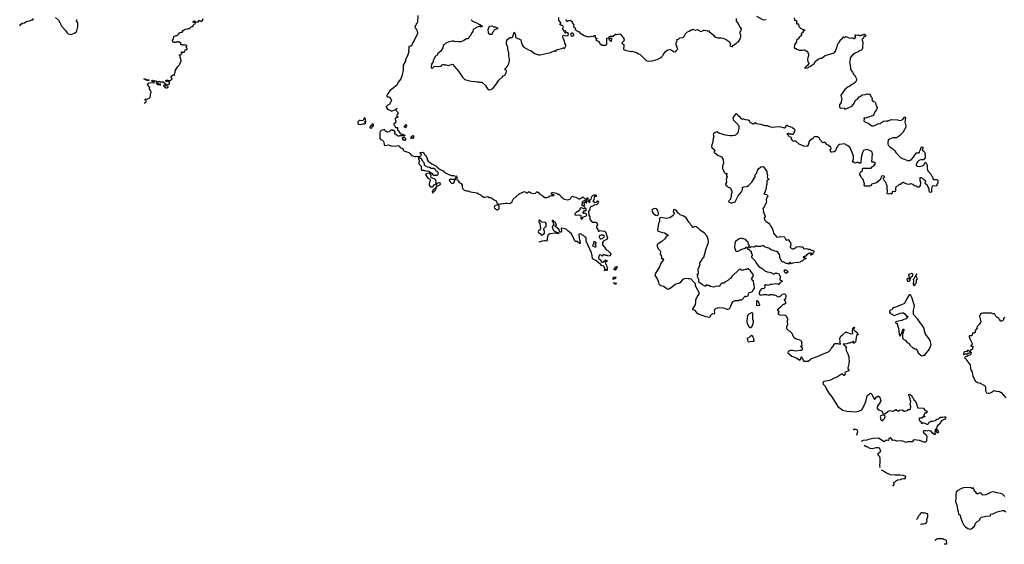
# Model space of a CAD drawing. Extents: x 2029826 to 2248070, y 228728 to 402406.
# Tile 33 of 256: x 2100588 to 2124120, y 248149 to 260689. Entities that reach past the tile are written whole.
import ezdxf

# ---------------------------------------------------------------- set-up
doc = ezdxf.new("R2010")
doc.units = 0

msp = doc.modelspace()

# ---------------------------------------------------------------- linework, layer by layer
at = {"layer": '0CON10XD'}
for points in [[(2101445, 260741), (2101515, 260674), (2101551, 260621), (2101577, 260555), (2101596, 260525), (2101690, 260425), (2101715, 260382), (2101745, 260352), (2101815, 260332), (2101897, 260363), (2101942, 260405), (2101952, 260425), (2101977, 260515), (2101976, 260616), (2101948, 260665), (2101950, 260695)], [(2110103, 260785), (2110095, 260630), (2110085, 260608), (2110065, 260590), (2110053, 260555), (2110028, 260525), (2110038, 260495), (2110075, 260460), (2110096, 260385), (2110094, 260355), (2110015, 260188), (2109987, 260145), (2109959, 260085), (2109956, 260065), (2109928, 260052), (2109892, 260045), (2109886, 260035), (2109894, 260005), (2109884, 259975), (2109885, 259935), (2109864, 259845), (2109812, 259728), (2109805, 259695), (2109752, 259605), (2109754, 259496), (2109747, 259445), (2109724, 259345), (2109695, 259272), (2109634, 259195), (2109611, 259135), (2109436, 258985), (2109386, 258925), (2109362, 258875), (2109363, 258863), (2109375, 258848), (2109406, 258846), (2109426, 258836), (2109470, 258775), (2109471, 258755), (2109467, 258735), (2109450, 258715), (2109426, 258664), (2109395, 258650), (2109371, 258629), (2109348, 258605), (2109348, 258595), (2109372, 258565), (2109405, 258542), (2109485, 258502), (2109493, 258507), (2109580, 258540), (2109585, 258560), (2109595, 258570), (2109600, 258565), (2109600, 258555), (2109580, 258540), (2109580, 258525), (2109620, 258485), (2109630, 258435), (2109590, 258395), (2109630, 258365), (2109615, 258350), (2109605, 258350), (2109595, 258340), (2109575, 258340), (2109562, 258328), (2109560, 258305), (2109580, 258275), (2109580, 258255), (2109570, 258245), (2109568, 258222), (2109532, 258198), (2109530, 258175), (2109547, 258157), (2109572, 258112), (2109615, 258110), (2109620, 258105), (2109620, 258045), (2109650, 258035), (2109663, 257993), (2109682, 257972), (2109715, 257950), (2109745, 257950), (2109765, 257940), (2109785, 257940), (2109790, 257915), (2109765, 257910), (2109755, 257920), (2109735, 257920), (2109725, 257910), (2109665, 257910), (2109655, 257900), (2109635, 257902), (2109584, 257934), (2109555, 257960), (2109550, 257985), (2109558, 257995), (2109557, 258017), (2109535, 258040), (2109515, 258040), (2109505, 258050), (2109455, 258050), (2109415, 258010), (2109385, 258000), (2109373, 258003), (2109355, 258020), (2109335, 258020), (2109315, 258040), (2109305, 258060), (2109225, 258038), (2109204, 258016), (2109193, 257985), (2109198, 257845), (2109215, 257826), (2109257, 257807), (2109274, 257794), (2109287, 257765), (2109296, 257696), (2109305, 257681), (2109395, 257701), (2109465, 257672), (2109565, 257669), (2109625, 257683), (2109655, 257666), (2109685, 257634), (2109739, 257609), (2109756, 257586), (2109765, 257557), (2109885, 257511), (2109912, 257492), (2109955, 257440), (2109995, 257438), (2110010, 257425), (2110035, 257417), (2110065, 257418), (2110085, 257430), (2110095, 257420), (2110105, 257420), (2110118, 257395), (2110118, 257355), (2110132, 257335), (2110124, 257265), (2110128, 257245), (2110184, 257185), (2110182, 257125), (2110190, 257100), (2110195, 257094), (2110235, 257092), (2110315, 257070), (2110355, 257072), (2110370, 257065), (2110380, 257050), (2110415, 257038), (2110445, 257012), (2110458, 256985), (2110484, 256974), (2110534, 256976), (2110565, 256970), (2110580, 256980), (2110590, 256995), (2110592, 257025), (2110579, 257049), (2110535, 257078), (2110515, 257108), (2110485, 257130), (2110423, 257133), (2110385, 257152), (2110335, 257162), (2110315, 257180), (2110290, 257185), (2110260, 257215), (2110262, 257245), (2110250, 257275), (2110225, 257300), (2110210, 257335), (2110189, 257359), (2110170, 257370), (2110140, 257415), (2110142, 257428), (2110173, 257437), (2110190, 257465), (2110190, 257475), (2110174, 257484), (2110160, 257505), (2110162, 257518), (2110225, 257520), (2110245, 257508), (2110258, 257475), (2110285, 257450), (2110328, 257375), (2110328, 257345), (2110352, 257305), (2110442, 257245), (2110536, 257196), (2110564, 257164), (2110640, 257105), (2110705, 257078), (2110735, 257048), (2110845, 256986), (2110905, 256961), (2110953, 256963), (2110995, 256948), (2111025, 256959), (2111030, 256955), (2111032, 256925), (2111050, 256905), (2111035, 256892), (2111005, 256910), (2110993, 256895), (2110992, 256872), (2111053, 256863), (2111094, 256804), (2111136, 256775), (2111160, 256730), (2111164, 256685), (2111173, 256655), (2111205, 256623), (2111255, 256599), (2111295, 256601), (2111365, 256574), (2111510, 256550), (2111552, 256525), (2111616, 256495), (2111675, 256447), (2111705, 256446), (2111775, 256460), (2111805, 256440), (2111835, 256438), (2111865, 256427), (2111909, 256389), (2111975, 256361), (2111986, 256345), (2111990, 256305), (2112005, 256292), (2112035, 256282), (2112065, 256290), (2112095, 256284), (2112194, 256304), (2112235, 256306), (2112285, 256297), (2112316, 256304), (2112356, 256334), (2112363, 256367), (2112385, 256402), (2112515, 256520), (2112542, 256538), (2112655, 256578), (2112667, 256577), (2112694, 256554), (2112715, 256548), (2112765, 256580), (2112804, 256554), (2112865, 256536), (2112918, 256542), (2112949, 256571), (2112966, 256576), (2112995, 256552), (2113018, 256515), (2113065, 256498), (2113104, 256464), (2113142, 256442), (2113185, 256439), (2113223, 256455), (2113265, 256480), (2113295, 256490), (2113355, 256490), (2113360, 256505), (2113315, 256510), (2113290, 256545), (2113310, 256555), (2113335, 256556), (2113415, 256539), (2113442, 256522), (2113476, 256516), (2113512, 256485), (2113533, 256455), (2113564, 256434), (2113585, 256408), (2113605, 256398), (2113684, 256386), (2113715, 256390), (2113750, 256410), (2113785, 256470), (2113841, 256451), (2113876, 256446), (2113933, 256413), (2113955, 256407), (2113975, 256407), (2114008, 256422), (2114045, 256458), (2114095, 256410), (2114115, 256410), (2114155, 256430), (2114168, 256428), (2114165, 256390), (2114143, 256387), (2114130, 256375), (2114145, 256360), (2114178, 256358), (2114195, 256330), (2114215, 256330), (2114220, 256345), (2114202, 256362), (2114200, 256375), (2114235, 256400), (2114248, 256402), (2114260, 256465), (2114283, 256487), (2114345, 256508), (2114355, 256500), (2114370, 256465), (2114365, 256460), (2114325, 256460), (2114315, 256450), (2114310, 256385), (2114283, 256353), (2114295, 256340), (2114305, 256340), (2114335, 256320), (2114367, 256323), (2114395, 256360), (2114405, 256350), (2114418, 256348), (2114408, 256285), (2114385, 256268), (2114345, 256258), (2114315, 256260), (2114295, 256240), (2114260, 256225), (2114245, 256220), (2114221, 256199), (2114206, 256145), (2114182, 256105), (2114191, 256015), (2114211, 255975), (2114212, 255932), (2114221, 255901), (2114271, 255851), (2114365, 255850), (2114370, 255835), (2114398, 255805), (2114397, 255783), (2114370, 255745), (2114370, 255715), (2114405, 255670), (2114412, 255642), (2114425, 255630), (2114435, 255630), (2114455, 255648), (2114568, 255635), (2114585, 255620), (2114595, 255600), (2114604, 255564), (2114639, 255485), (2114632, 255455), (2114619, 255435), (2114547, 255403), (2114531, 255389), (2114518, 255365), (2114513, 255325), (2114520, 255305), (2114568, 255255), (2114590, 255210), (2114615, 255178), (2114655, 255162), (2114702, 255112), (2114720, 255105), (2114712, 255068), (2114692, 255048), (2114645, 255040), (2114635, 255050), (2114593, 255053), (2114565, 255070), (2114535, 255070), (2114505, 255040), (2114487, 255057), (2114455, 255070), (2114440, 255055), (2114440, 255045), (2114430, 255035), (2114430, 255015), (2114420, 255005), (2114420, 254985), (2114430, 254975), (2114430, 254965), (2114455, 254960), (2114470, 254945), (2114485, 254910), (2114505, 254890), (2114525, 254890), (2114583, 254937)], [(2111380, 260695), (2111390, 260675), (2111410, 260655), (2111465, 260628), (2111527, 260607), (2111543, 260593), (2111590, 260575), (2111590, 260565), (2111600, 260555), (2111650, 260535), (2111625, 260520), (2111605, 260521), (2111585, 260530), (2111555, 260516), (2111525, 260511), (2111488, 260492), (2111474, 260476), (2111437, 260465), (2111429, 260455), (2111417, 260403), (2111387, 260365), (2111372, 260315), (2111335, 260288), (2111305, 260232), (2111265, 260228), (2111205, 260188), (2111135, 260158), (2111065, 260158), (2111035, 260168), (2110995, 260158), (2110963, 260173), (2110927, 260173), (2110844, 260156), (2110772, 260128), (2110735, 260090), (2110710, 260075), (2110702, 260018), (2110655, 259940), (2110575, 259870), (2110570, 259845), (2110559, 259831), (2110522, 259818), (2110490, 259765), (2110468, 259712), (2110468, 259685), (2110427, 259625), (2110422, 259542), (2110447, 259533), (2110465, 259540), (2110493, 259567), (2110525, 259577), (2110605, 259573), (2110665, 259580), (2110684, 259606), (2110705, 259620), (2110725, 259620), (2110735, 259610), (2110782, 259612), (2110825, 259597), (2110935, 259622), (2110946, 259616), (2110962, 259585), (2111075, 259460), (2111174, 259314), (2111225, 259262), (2111251, 259251), (2111381, 259221), (2111485, 259213), (2111525, 259200), (2111553, 259203), (2111575, 259192), (2111615, 259198), (2111632, 259192), (2111723, 259113), (2111772, 259035), (2111805, 259012), (2111845, 259018), (2111892, 259045), (2111987, 259153), (2112038, 259245), (2112125, 259323), (2112143, 259345), (2112180, 259365), (2112211, 259415), (2112221, 259465), (2112211, 259481), (2112183, 259497), (2112200, 259525), (2112225, 259542), (2112246, 259574), (2112278, 259645), (2112292, 259705), (2112292, 259755), (2112280, 259815), (2112280, 259895), (2112252, 259975), (2112252, 260022), (2112220, 260115), (2112220, 260155), (2112230, 260175), (2112230, 260205), (2112305, 260260), (2112355, 260260), (2112368, 260272), (2112377, 260283), (2112405, 260388), (2112416, 260385), (2112434, 260315), (2112440, 260265), (2112478, 260248), (2112485, 260240), (2112505, 260240), (2112515, 260230), (2112537, 260227), (2112567, 260207), (2112573, 260163), (2112602, 260075), (2112635, 260030), (2112745, 259972), (2112805, 259952), (2112894, 259884), (2112960, 259855), (2112985, 259849), (2113028, 259852), (2113169, 259879), (2113275, 259906), (2113365, 259947), (2113388, 259948), (2113405, 259930), (2113410, 259945), (2113400, 259955), (2113430, 259975), (2113545, 260000), (2113575, 260020), (2113588, 260018), (2113605, 260000), (2113628, 260032), (2113640, 260065), (2113640, 260085), (2113617, 260125), (2113607, 260175), (2113574, 260244), (2113568, 260295), (2113577, 260313), (2113595, 260320), (2113635, 260302), (2113695, 260310), (2113702, 260352), (2113688, 260378), (2113645, 260380), (2113635, 260370), (2113620, 260375), (2113622, 260388), (2113650, 260405), (2113635, 260420), (2113625, 260420), (2113615, 260410), (2113592, 260412), (2113592, 260425), (2113584, 260444), (2113570, 260455), (2113570, 260485), (2113582, 260515), (2113578, 260528), (2113569, 260539), (2113537, 260547), (2113525, 260570), (2113500, 260575), (2113500, 260585), (2113520, 260605), (2113520, 260615), (2113496, 260646), (2113472, 260665), (2113470, 260745)], [(2118195, 260771), (2118357, 260687), (2118430, 260695)], [(2119100, 260735), (2119108, 260678), (2119115, 260670), (2119125, 260678), (2119135, 260673), (2119162, 260635), (2119154, 260616), (2119155, 260592), (2119195, 260590), (2119202, 260582), (2119212, 260522), (2119246, 260485), (2119305, 260458), (2119350, 260445), (2119350, 260435), (2119317, 260413), (2119295, 260378), (2119265, 260362), (2119262, 260342), (2119278, 260315), (2119275, 260310), (2119214, 260266), (2119185, 260227), (2119157, 260205), (2119154, 260156), (2119102, 260085), (2119100, 260025), (2119115, 260000), (2119145, 260000), (2119162, 259982), (2119185, 259980), (2119215, 259960), (2119295, 259962), (2119325, 259970), (2119350, 259965), (2119395, 259940), (2119405, 259940), (2119420, 259925), (2119438, 259855), (2119440, 259825), (2119421, 259779), (2119418, 259745), (2119423, 259683), (2119450, 259655), (2119448, 259645), (2119420, 259595), (2119375, 259563), (2119350, 259535), (2119355, 259528), (2119415, 259538), (2119485, 259576), (2119575, 259641), (2119610, 259700), (2119675, 259744), (2119725, 259768), (2119755, 259772), (2119835, 259829), (2120053, 259897), (2120087, 259935), (2120127, 260045), (2120143, 260115), (2120178, 260152), (2120194, 260196), (2120255, 260250), (2120275, 260277), (2120285, 260280), (2120290, 260265), (2120305, 260262), (2120325, 260282), (2120335, 260283), (2120395, 260267), (2120435, 260247), (2120472, 260255), (2120496, 260256), (2120523, 260243), (2120545, 260242), (2120562, 260265), (2120562, 260282), (2120550, 260295), (2120552, 260315), (2120560, 260325), (2120575, 260330), (2120605, 260320), (2120635, 260328), (2120655, 260312), (2120685, 260312), (2120695, 260320), (2120715, 260320), (2120725, 260330), (2120745, 260330), (2120755, 260340), (2120775, 260340), (2120792, 260322), (2120805, 260320), (2120810, 260305), (2120795, 260290), (2120772, 260288), (2120760, 260275), (2120757, 260253), (2120748, 260242), (2120720, 260225), (2120720, 260195), (2120732, 260182), (2120742, 260145), (2120742, 260105), (2120728, 260075), (2120732, 260005), (2120718, 259972), (2120705, 259960), (2120655, 259942), (2120625, 259920), (2120555, 259887), (2120495, 259848), (2120440, 259775), (2120440, 259725), (2120428, 259705), (2120422, 259675), (2120430, 259655), (2120433, 259585), (2120447, 259535), (2120448, 259495), (2120472, 259455), (2120494, 259434), (2120532, 259365), (2120548, 259355), (2120587, 259275), (2120590, 259255), (2120585, 259240), (2120562, 259195), (2120516, 259154), (2120474, 259136), (2120431, 259099), (2120385, 259082), (2120312, 259018), (2120216, 258884), (2120218, 258848), (2120233, 258815), (2120229, 258779), (2120222, 258708), (2120178, 258652), (2120182, 258595), (2120195, 258580), (2120215, 258572), (2120292, 258582), (2120302, 258555), (2120315, 258551), (2120375, 258570), (2120419, 258601), (2120456, 258614), (2120488, 258635), (2120534, 258696), (2120561, 258769), (2120609, 258791), (2120652, 258848), (2120675, 258850), (2120720, 258895), (2120796, 258904), (2120845, 258918), (2120878, 258908), (2120905, 258910), (2120917, 258897), (2120933, 258853), (2120953, 258825), (2120959, 258805), (2120952, 258775), (2120985, 258732), (2121027, 258725), (2121052, 258675), (2121052, 258655), (2121092, 258585), (2121076, 258564), (2121066, 258534), (2121026, 258485), (2121000, 258425), (2120975, 258390), (2120935, 258382), (2120885, 258358), (2120845, 258353), (2120797, 258333), (2120760, 258335), (2120760, 258325), (2120770, 258315), (2120764, 258274), (2120777, 258257), (2120790, 258245), (2120864, 258214), (2120922, 258175), (2120955, 258153), (2121005, 258153), (2121115, 258210), (2121155, 258200), (2121164, 258216), (2121235, 258260), (2121295, 258273), (2121345, 258273), (2121415, 258300), (2121565, 258298), (2121625, 258283), (2121655, 258287), (2121692, 258305), (2121735, 258360), (2121748, 258368), (2121756, 258345), (2121743, 258245), (2121767, 258155), (2121767, 258117), (2121696, 257994), (2121616, 257914), (2121545, 257868), (2121505, 257863), (2121452, 257868), (2121374, 257836), (2121348, 257805), (2121340, 257755), (2121340, 257715), (2121355, 257680), (2121394, 257644), (2121452, 257605), (2121504, 257554), (2121528, 257518), (2121641, 257391), (2121705, 257362)], [(2100588, 260540), (2100612, 260578), (2100652, 260605), (2100705, 260616), (2100742, 260645), (2100826, 260664), (2100875, 260687), (2100912, 260688), (2100912, 260715)], [(2103564, 258693), (2103565, 258694), (2103607, 258723), (2103607, 258747), (2103590, 258765), (2103590, 258785), (2103605, 258798), (2103635, 258792), (2103685, 258812), (2103708, 258835), (2103718, 258865), (2103718, 258915), (2103720, 258935), (2103730, 258945), (2103730, 258965), (2103720, 258975), (2103715, 259000), (2103693, 259025), (2103698, 259065), (2103668, 259095), (2103662, 259122), (2103640, 259145), (2103640, 259155), (2103667, 259163), (2103683, 259177), (2103725, 259187), (2103795, 259180), (2103810, 259185), (2103785, 259213), (2103762, 259212), (2103743, 259223), (2103747, 259235), (2103765, 259241), (2103799, 259229), (2103839, 259229), (2103884, 259214), (2103928, 259212), (2103935, 259220), (2103945, 259202), (2104015, 259200), (2104072, 259155), (2104142, 259138), (2104160, 259145), (2104172, 259175), (2104168, 259188), (2104145, 259210), (2104082, 259212), (2104082, 259235), (2104115, 259248), (2104165, 259230), (2104205, 259252), (2104230, 259275), (2104230, 259285), (2104210, 259315), (2104210, 259335), (2104255, 259370), (2104275, 259362), (2104288, 259365), (2104290, 259395), (2104306, 259424), (2104307, 259465), (2104365, 259573), (2104405, 259608), (2104447, 259705), (2104439, 259749), (2104420, 259795), (2104420, 259825), (2104410, 259835), (2104410, 259845), (2104450, 259855), (2104450, 259865), (2104460, 259875), (2104460, 259895), (2104450, 259905), (2104452, 259918), (2104465, 259920), (2104475, 259910), (2104505, 259910), (2104513, 259917), (2104535, 259920), (2104545, 259970), (2104555, 259978), (2104575, 259970), (2104590, 259975), (2104590, 259995), (2104580, 260005), (2104580, 260025), (2104570, 260035), (2104570, 260045), (2104580, 260055), (2104580, 260075), (2104545, 260090), (2104525, 260080), (2104485, 260080), (2104477, 260087), (2104445, 260090), (2104440, 260095), (2104438, 260138), (2104425, 260150), (2104415, 260140), (2104405, 260140), (2104385, 260160), (2104345, 260160), (2104335, 260140), (2104295, 260140), (2104285, 260148), (2104245, 260150), (2104244, 260196), (2104262, 260235), (2104270, 260285), (2104325, 260308), (2104355, 260310), (2104395, 260350), (2104410, 260375), (2104455, 260392), (2104475, 260392), (2104495, 260430), (2104540, 260465), (2104595, 260470), (2104615, 260480), (2104645, 260482), (2104685, 260520), (2104708, 260522), (2104738, 260552), (2104740, 260565), (2104752, 260578), (2104778, 260592), (2104788, 260605), (2104775, 260618), (2104755, 260618), (2104737, 260627), (2104730, 260645), (2104740, 260655), (2104765, 260658), (2104795, 260640), (2104835, 260632), (2104860, 260635), (2104860, 260665), (2104865, 260670), (2104875, 260670), (2104885, 260660), (2104915, 260660), (2104925, 260650), (2104935, 260650), (2104957, 260673), (2104970, 260715)], [(2111865, 260332), (2111823, 260333), (2111805, 260350), (2111794, 260375), (2111788, 260455), (2111817, 260533), (2111885, 260538), (2111915, 260520), (2111955, 260520), (2111965, 260510), (2111998, 260498), (2112018, 260472), (2111985, 260470), (2111975, 260460), (2111922, 260438), (2111910, 260405), (2111880, 260375), (2111888, 260352), (2111865, 260332)], [(2113640, 260695), (2113640, 260675), (2113665, 260650), (2113685, 260650), (2113695, 260660), (2113745, 260680), (2113775, 260650), (2113798, 260648), (2113790, 260635), (2113790, 260615), (2113830, 260565), (2113820, 260515), (2113870, 260485), (2113865, 260452), (2113933, 260403), (2113956, 260396), (2113985, 260367), (2114075, 260308), (2114145, 260283), (2114174, 260286), (2114215, 260277), (2114255, 260297), (2114295, 260290), (2114315, 260308), (2114338, 260308), (2114340, 260255), (2114380, 260245), (2114380, 260235), (2114360, 260205), (2114372, 260192), (2114385, 260190), (2114395, 260180), (2114415, 260180), (2114425, 260170), (2114438, 260168), (2114440, 260145), (2114448, 260138), (2114465, 260100), (2114475, 260100), (2114505, 260080), (2114598, 260082), (2114620, 260105), (2114622, 260248), (2114668, 260252), (2114677, 260263), (2114678, 260282), (2114688, 260292), (2114745, 260298), (2114775, 260292), (2114820, 260335), (2114825, 260348), (2114855, 260338), (2114935, 260348), (2114955, 260340), (2114962, 260322), (2115022, 260255), (2115037, 260205), (2115035, 260190), (2114980, 260135), (2114980, 260125), (2115030, 260095), (2115030, 260025), (2115020, 260015), (2115020, 259985), (2115032, 259972), (2115085, 259952), (2115174, 259934), (2115215, 259932), (2115225, 259938), (2115252, 259932), (2115327, 259907), (2115365, 259880), (2115420, 259855), (2115550, 259725), (2115553, 259713), (2115605, 259701), (2115705, 259709), (2115824, 259736), (2115920, 259785), (2115920, 259795), (2115940, 259805), (2115940, 259815), (2115960, 259835), (2115965, 259850), (2116022, 259925), (2116080, 259965), (2116135, 259980), (2116177, 259957), (2116215, 259927), (2116265, 259920), (2116287, 259953), (2116320, 259985), (2116280, 260085), (2116278, 260142), (2116300, 260165), (2116290, 260215), (2116330, 260225), (2116364, 260256), (2116448, 260262), (2116470, 260285), (2116482, 260325), (2116495, 260340), (2116552, 260398), (2116588, 260418)], [(2116588, 260418), (2116624, 260436), (2116635, 260450), (2116657, 260443), (2116675, 260460), (2116695, 260458), (2116735, 260438), (2116785, 260451), (2116795, 260449), (2116865, 260410), (2116905, 260420), (2116935, 260440), (2116955, 260440), (2117015, 260420), (2117065, 260420), (2117070, 260405), (2117157, 260337), (2117184, 260295), (2117225, 260268), (2117265, 260254), (2117355, 260252), (2117390, 260245), (2117472, 260215), (2117517, 260187), (2117547, 260165), (2117578, 260115), (2117580, 260095), (2117565, 260090), (2117560, 260075), (2117585, 260052), (2117625, 260040), (2117632, 260068), (2117675, 260092), (2117772, 260175), (2117798, 260215), (2117820, 260275), (2117820, 260325), (2117810, 260345), (2117810, 260405), (2117830, 260425), (2117830, 260445), (2117820, 260455), (2117840, 260475), (2117838, 260485), (2117817, 260497), (2117780, 260550), (2117759, 260609), (2117719, 260655), (2117719, 260715)], [(2113788, 260298), (2113815, 260301), (2113835, 260322), (2113834, 260345), (2113795, 260366), (2113776, 260364), (2113764, 260356), (2113757, 260327), (2113767, 260307), (2113788, 260298)], [(2114725, 260172), (2114730, 260175), (2114730, 260205), (2114745, 260240), (2114725, 260248), (2114709, 260241), (2114672, 260238), (2114670, 260225), (2114725, 260172)], [(2103655, 259233), (2103633, 259233), (2103558, 259275), (2103582, 259275), (2103615, 259260), (2103677, 259255), (2103683, 259245), (2103655, 259233)], [(2103935, 259130), (2103955, 259132), (2103960, 259135), (2103957, 259147), (2103908, 259148), (2103865, 259178), (2103855, 259180), (2103850, 259175), (2103874, 259144), (2103885, 259138), (2103915, 259140), (2103935, 259130)], [(2104105, 259057), (2104125, 259064), (2104138, 259075), (2104139, 259085), (2104125, 259098), (2104045, 259124), (2104030, 259125), (2104021, 259119), (2104032, 259102), (2104058, 259085), (2104075, 259062), (2104105, 259057)], [(2121705, 257362), (2121736, 257356), (2121805, 257323), (2121865, 257323), (2121894, 257336), (2121952, 257405), (2121986, 257464), (2122025, 257510), (2122035, 257510), (2122045, 257520), (2122055, 257510), (2122085, 257510), (2122095, 257520), (2122100, 257555), (2122128, 257605), (2122135, 257638), (2122145, 257648), (2122169, 257639), (2122172, 257598), (2122160, 257585), (2122160, 257575), (2122208, 257538), (2122220, 257505), (2122230, 257495), (2122230, 257475), (2122220, 257465), (2122220, 257455), (2122230, 257445), (2122230, 257375), (2122215, 257370), (2122185, 257340), (2122115, 257340), (2122077, 257323), (2122048, 257295), (2122019, 257251), (2122010, 257225), (2122012, 257205), (2122044, 257184), (2122085, 257178), (2122165, 257193), (2122198, 257215), (2122222, 257268), (2122238, 257278), (2122250, 257265), (2122250, 257255), (2122270, 257235), (2122276, 257216), (2122274, 257126), (2122282, 257092), (2122298, 257065), (2122363, 256993), (2122385, 256950), (2122400, 256935), (2122400, 256925), (2122410, 256915), (2122410, 256885), (2122435, 256870), (2122505, 256870), (2122540, 256835), (2122530, 256825), (2122530, 256795), (2122520, 256785), (2122520, 256765), (2122510, 256755), (2122510, 256725), (2122485, 256712), (2122425, 256719), (2122394, 256706), (2122378, 256645), (2122382, 256585), (2122376, 256564), (2122345, 256560), (2122335, 256570), (2122321, 256601), (2122328, 256645), (2122319, 256659), (2122298, 256688), (2122280, 256745), (2122272, 256752), (2122253, 256753), (2122230, 256775), (2122230, 256795), (2122242, 256815), (2122238, 256838), (2122216, 256856), (2122190, 256865), (2122150, 256905), (2122135, 256912), (2122100, 256905), (2122100, 256845), (2122103, 256833), (2122120, 256815), (2122120, 256755), (2122110, 256745), (2122108, 256725), (2122087, 256683), (2122055, 256688), (2122012, 256712), (2121975, 256718), (2121937, 256747), (2121892, 256762), (2121875, 256762), (2121845, 256752), (2121798, 256758), (2121733, 256783), (2121715, 256800), (2121705, 256800), (2121685, 256792), (2121656, 256764), (2121637, 256753), (2121605, 256750), (2121565, 256708), (2121527, 256693), (2121517, 256653), (2121518, 256605), (2121508, 256585), (2121485, 256573), (2121451, 256579), (2121437, 256555), (2121437, 256533), (2121425, 256520), (2121415, 256530), (2121395, 256532), (2121355, 256518), (2121330, 256525), (2121322, 256535), (2121332, 256605), (2121323, 256633), (2121320, 256715), (2121278, 256815), (2121245, 256848), (2121230, 256875), (2121228, 256895), (2121259, 256925), (2121259, 256935), (2121245, 256948), (2121195, 256958), (2121155, 256862), (2121125, 256847), (2121108, 256822), (2121065, 256793), (2120975, 256762), (2120950, 256755), (2120940, 256745), (2120940, 256725), (2120905, 256708), (2120867, 256707), (2120855, 256712), (2120795, 256708), (2120785, 256712), (2120772, 256725), (2120778, 256765), (2120748, 256865), (2120698, 256915), (2120680, 256965), (2120670, 256975), (2120668, 257005), (2120684, 257046), (2120730, 257085), (2120732, 257125), (2120745, 257140), (2120825, 257143), (2120885, 257138), (2120927, 257143), (2120945, 257150), (2120973, 257177), (2121005, 257192), (2121035, 257232), (2121041, 257255), (2121027, 257277), (2121005, 257284), (2120965, 257282), (2120952, 257292), (2120971, 257479), (2120962, 257525), (2120935, 257547), (2120845, 257588), (2120795, 257580), (2120755, 257559), (2120729, 257511), (2120699, 257395), (2120692, 257268), (2120665, 257248), (2120625, 257273), (2120595, 257272), (2120565, 257258), (2120541, 257271), (2120535, 257280), (2120505, 257283), (2120490, 257295), (2120506, 257335), (2120516, 257365), (2120516, 257426), (2120487, 257515), (2120437, 257627), (2120375, 257680), (2120329, 257699), (2120305, 257718), (2120183, 257707), (2120142, 257675), (2120130, 257645), (2120113, 257625), (2120083, 257555), (2120057, 257533), (2120005, 257520), (2119985, 257523), (2119968, 257535), (2119963, 257545), (2119960, 257585), (2119980, 257605), (2119981, 257615), (2119965, 257648), (2119905, 257693), (2119874, 257704), (2119860, 257730), (2119826, 257756), (2119812, 257758), (2119785, 257748), (2119774, 257754), (2119712, 257825), (2119702, 257855), (2119656, 257886), (2119615, 257888), (2119595, 257898), (2119575, 257888), (2119569, 257871), (2119535, 257838), (2119471, 257799), (2119448, 257772), (2119448, 257735), (2119436, 257715), (2119432, 257678), (2119400, 257655), (2119325, 257664), (2119215, 257716), (2119135, 257787), (2119115, 257790), (2119105, 257780), (2119070, 257785), (2119030, 257835), (2119030, 257845), (2119040, 257855), (2119017, 257877), (2118980, 257885), (2118959, 257919), (2118920, 257955), (2118945, 257980), (2118965, 257980), (2118985, 257960), (2119025, 257960), (2119035, 257950), (2119075, 257952), (2119086, 257964), (2119100, 257995), (2119116, 258014), (2119120, 258045), (2119106, 258066), (2119063, 258093), (2119050, 258115), (2119017, 258117), (2119005, 258128), (2118965, 258132), (2118938, 258158), (2118925, 258160), (2118895, 258140), (2118875, 258100), (2118865, 258092), (2118765, 258126), (2118645, 258122), (2118575, 258113), (2118518, 258128), (2118472, 258152), (2118404, 258154), (2118335, 258172), (2118306, 258186), (2118241, 258191), (2118195, 258202), (2118162, 258222), (2118142, 258218), (2118130, 258195), (2118115, 258193), (2118048, 258235), (2118030, 258265), (2118002, 258285), (2117945, 258292), (2117895, 258313), (2117845, 258312), (2117835, 258318), (2117803, 258363), (2117775, 258380), (2117735, 258428), (2117715, 258438), (2117705, 258440), (2117687, 258423), (2117665, 258388), (2117632, 258345), (2117638, 258295), (2117769, 258169), (2117778, 258145), (2117776, 258085), (2117751, 257995), (2117725, 257960), (2117695, 257932), (2117675, 257922), (2117615, 257913), (2117565, 257913), (2117455, 257927), (2117295, 257974), (2117255, 258012), (2117208, 257992), (2117171, 257959), (2117164, 257945), (2117176, 257885), (2117164, 257845), (2117148, 257735), (2117132, 257695), (2117124, 257655), (2117128, 257635), (2117196, 257575), (2117200, 257565), (2117185, 257540), (2117183, 257525), (2117200, 257505), (2117277, 257447), (2117363, 257413), (2117397, 257345), (2117397, 257317), (2117412, 257275), (2117406, 257254), (2117383, 257195), (2117388, 257135), (2117421, 257045), (2117465, 257008), (2117487, 257017), (2117483, 256955), (2117496, 256935), (2117472, 256865), (2117483, 256807), (2117455, 256768), (2117454, 256754), (2117475, 256720), (2117485, 256720), (2117517, 256687), (2117555, 256678), (2117575, 256660), (2117608, 256585), (2117606, 256554), (2117593, 256513), (2117589, 256451), (2117578, 256425), (2117578, 256395), (2117534, 256356), (2117530, 256345), (2117545, 256328), (2117585, 256310), (2117605, 256310), (2117685, 256337), (2117723, 256395), (2117763, 256475), (2117841, 256575), (2117859, 256625), (2117866, 256674), (2117895, 256696), (2117967, 256703), (2118010, 256725), (2118014, 256736), (2118083, 256805), (2118150, 256905), (2118163, 256935), (2118165, 256980), (2118194, 257016), (2118220, 257085), (2118247, 257125), (2118305, 257172), (2118345, 257182), (2118368, 257175), (2118382, 257145), (2118408, 257118), (2118418, 257095), (2118447, 257057), (2118447, 257017), (2118457, 256975), (2118452, 256925), (2118467, 256895), (2118497, 256875), (2118492, 256865), (2118462, 256855), (2118443, 256837), (2118448, 256755), (2118438, 256735), (2118440, 256715), (2118430, 256705), (2118432, 256645), (2118405, 256600), (2118398, 256555), (2118370, 256525), (2118435, 256512), (2118462, 256485), (2118468, 256465), (2118442, 256435), (2118440, 256415), (2118427, 256393), (2118428, 256375), (2118440, 256345), (2118432, 256315), (2118396, 256254), (2118385, 256222), (2118352, 256175), (2118363, 256115), (2118359, 256085), (2118380, 256055), (2118388, 256018), (2118402, 256002), (2118402, 255985), (2118383, 255945), (2118387, 255905), (2118428, 255868), (2118490, 255825), (2118508, 255798), (2118526, 255785), (2118542, 255742), (2118570, 255705), (2118594, 255634), (2118603, 255585), (2118675, 255502), (2118705, 255492), (2118765, 255510), (2118855, 255502), (2118877, 255485), (2118905, 255420), (2118915, 255420), (2118945, 255438), (2118959, 255429), (2118983, 255383), (2119009, 255359), (2119018, 255305), (2119004, 255256), (2119006, 255246), (2119055, 255213), (2119085, 255213), (2119104, 255226), (2119125, 255227), (2119153, 255257), (2119165, 255261), (2119215, 255266), (2119255, 255256), (2119305, 255258), (2119321, 255231), (2119343, 255213), (2119385, 255217), (2119436, 255206), (2119476, 255206), (2119490, 255195), (2119495, 255180), (2119545, 255172), (2119565, 255160), (2119572, 255145), (2119570, 255135), (2119542, 255108), (2119540, 255085), (2119505, 255060), (2119490, 255075), (2119508, 255092), (2119508, 255108), (2119485, 255110), (2119475, 255100), (2119435, 255100), (2119428, 255082), (2119391, 255059), (2119375, 255040), (2119355, 255040), (2119335, 255020), (2119312, 255018), (2119312, 255002), (2119345, 255002), (2119375, 254988), (2119378, 254975), (2119325, 254958), (2119285, 254920), (2119263, 254917), (2119238, 254892), (2119175, 254877), (2119145, 254883), (2119116, 254874), (2119055, 254866), (2119025, 254850), (2119007, 254875)], [(2108735, 258184), (2108785, 258202), (2108825, 258203), (2108860, 258215), (2108820, 258245), (2108825, 258250), (2108835, 258250), (2108845, 258240), (2108860, 258245), (2108858, 258272), (2108850, 258285), (2108850, 258315), (2108838, 258338), (2108825, 258343), (2108810, 258335), (2108802, 258298), (2108785, 258280), (2108767, 258273), (2108725, 258280), (2108705, 258276), (2108687, 258265), (2108671, 258245), (2108671, 258211), (2108694, 258194), (2108735, 258184)], [(2108985, 258093), (2109008, 258105), (2109022, 258138), (2109040, 258155), (2109040, 258185), (2109025, 258200), (2109010, 258195), (2109008, 258172), (2108988, 258152), (2108972, 258148), (2108970, 258135), (2108960, 258125), (2108960, 258105), (2108985, 258093)], [(2109805, 258100), (2109782, 258122), (2109780, 258135), (2109798, 258152), (2109802, 258168), (2109815, 258180), (2109830, 258165), (2109830, 258145), (2109820, 258135), (2109820, 258115), (2109805, 258100)], [(2109995, 257850), (2109985, 257860), (2109955, 257860), (2109945, 257850), (2109940, 257855), (2109940, 257865), (2109950, 257875), (2109952, 257898), (2109985, 257920), (2110000, 257915), (2110000, 257855), (2109995, 257850)], [(2109795, 257800), (2109775, 257800), (2109750, 257815), (2109750, 257825), (2109740, 257835), (2109750, 257845), (2109750, 257855), (2109740, 257865), (2109742, 257878), (2109775, 257880), (2109808, 257848), (2109810, 257825), (2109795, 257800)], [(2110425, 256691), (2110445, 256694), (2110470, 256710), (2110495, 256742), (2110538, 256762), (2110542, 256805), (2110534, 256855), (2110518, 256878), (2110475, 256896), (2110427, 256907), (2110418, 256925), (2110422, 256972), (2110395, 257008), (2110375, 257020), (2110305, 257008), (2110291, 256999), (2110287, 256985), (2110345, 256900), (2110387, 256877), (2110396, 256856), (2110397, 256835), (2110382, 256808), (2110374, 256754), (2110376, 256735), (2110406, 256696), (2110425, 256691)], [(2110565, 256700), (2110582, 256718), (2110645, 256748), (2110649, 256765), (2110640, 256780), (2110625, 256789), (2110595, 256792), (2110560, 256770), (2110542, 256725), (2110552, 256702), (2110565, 256700)], [(2110935, 256774), (2110960, 256790), (2110979, 256815), (2110983, 256845), (2110978, 256868), (2110875, 256872), (2110858, 256865), (2110852, 256845), (2110873, 256815), (2110908, 256785), (2110935, 256774)], [(2110455, 256548), (2110465, 256550), (2110484, 256576), (2110505, 256587), (2110518, 256602), (2110543, 256655), (2110545, 256680), (2110535, 256682), (2110516, 256654), (2110468, 256625), (2110443, 256565), (2110455, 256548)], [(2114085, 256230), (2114097, 256245), (2114078, 256295), (2114082, 256318), (2114095, 256330), (2114105, 256330), (2114135, 256310), (2114140, 256315), (2114135, 256340), (2114122, 256342), (2114105, 256360), (2114075, 256360), (2114055, 256350), (2114033, 256325), (2114030, 256285), (2114022, 256275), (2114025, 256250), (2114057, 256247), (2114075, 256230), (2114085, 256230)], [(2112005, 256144), (2112035, 256159), (2112044, 256176), (2112044, 256224), (2112032, 256262), (2112015, 256262), (2111945, 256238), (2111924, 256206), (2111934, 256184), (2111985, 256150), (2112005, 256144)], [(2114015, 255923), (2114029, 255931), (2114054, 255965), (2114071, 255979), (2114128, 256002), (2114142, 256015), (2114138, 256035), (2114097, 256067), (2114065, 256058), (2114052, 256065), (2114055, 256080), (2114085, 256130), (2114105, 256130), (2114115, 256120), (2114128, 256135), (2114130, 256165), (2114105, 256190), (2114095, 256188), (2114075, 256168), (2114015, 256188), (2113985, 256180), (2113970, 256130), (2113888, 256082), (2113852, 256045), (2113858, 256025), (2113884, 256014), (2113935, 256022), (2113995, 256018), (2114001, 256005), (2113998, 255945), (2114015, 255923)], [(2115835, 256012), (2115852, 256035), (2115854, 256064), (2115838, 256125), (2115822, 256155), (2115805, 256170), (2115785, 256174), (2115745, 256171), (2115702, 256155), (2115696, 256125), (2115708, 256088), (2115725, 256062), (2115785, 256020), (2115835, 256012)], [(2117065, 253582), (2117085, 253590), (2117100, 253605), (2117100, 253615), (2117135, 253660), (2117155, 253668), (2117184, 253654), (2117195, 253658), (2117203, 253693), (2117190, 253725), (2117205, 253760), (2117225, 253782), (2117265, 253802), (2117325, 253812), (2117405, 253800), (2117485, 253771), (2117515, 253767), (2117544, 253776), (2117564, 253796), (2117580, 253825), (2117606, 253904), (2117637, 253953), (2117685, 253973), (2117772, 253978), (2117805, 254000), (2117825, 253990), (2117845, 253993), (2117925, 254080), (2117935, 254080), (2117945, 254070), (2117999, 254091), (2118003, 254137), (2118025, 254168), (2118085, 254183), (2118112, 254205), (2118150, 254275), (2118143, 254353), (2118134, 254374), (2118122, 254442), (2118090, 254465), (2118090, 254485), (2118080, 254495), (2118122, 254565), (2118119, 254599), (2118051, 254685), (2117995, 254736), (2117973, 254737), (2117962, 254718), (2117925, 254718), (2117885, 254702), (2117875, 254698), (2117825, 254700), (2117815, 254728), (2117785, 254716), (2117605, 254547), (2117576, 254504), (2117542, 254485), (2117512, 254458), (2117455, 254426), (2117416, 254394), (2117365, 254387), (2117352, 254378), (2117338, 254365), (2117325, 254330), (2117310, 254315), (2117295, 254311), (2117235, 254323), (2117195, 254303), (2117169, 254299), (2117095, 254310), (2117060, 254335), (2117035, 254339), (2117005, 254352), (2116992, 254348), (2116988, 254322), (2116965, 254322), (2116904, 254354), (2116825, 254410), (2116818, 254435), (2116818, 254475), (2116790, 254545), (2116792, 254582), (2116770, 254595), (2116808, 254625), (2116804, 254726), (2116848, 254835), (2116840, 254845), (2116842, 254875), (2116897, 254953), (2116910, 254985), (2116937, 255013), (2116972, 255122), (2116990, 255195), (2117042, 255335), (2117050, 255375), (2117042, 255445), (2117012, 255525), (2116943, 255593), (2116857, 255647), (2116800, 255705), (2116755, 255740), (2116725, 255742), (2116675, 255721), (2116665, 255722), (2116662, 255755), (2116637, 255767), (2116616, 255816), (2116582, 255852), (2116515, 255952), (2116464, 255994), (2116376, 256026), (2116345, 256058), (2116325, 256068), (2116295, 256108), (2116250, 256145), (2116225, 256148), (2116212, 256138), (2116208, 256105), (2116230, 256065), (2116230, 256055), (2116203, 256007), (2116150, 255965), (2116127, 255953), (2116055, 255938), (2115905, 255960), (2115882, 255938), (2115877, 255865), (2115859, 255815), (2115829, 255665), (2115830, 255650), (2115844, 255634), (2115951, 255601), (2116002, 255592), (2116090, 255535), (2116078, 255522), (2116032, 255505), (2116027, 255483), (2116003, 255447), (2115932, 255385), (2115845, 255332), (2115822, 255305), (2115824, 255274), (2115848, 255215), (2115896, 255166), (2115906, 255146), (2115898, 255085), (2115922, 255055), (2115930, 255015), (2115928, 254978), (2115935, 254973), (2115955, 254983), (2115965, 254982), (2115974, 254965), (2115967, 254943), (2115912, 254865), (2115877, 254785), (2115779, 254615), (2115770, 254585), (2115780, 254555), (2115829, 254475), (2115846, 254435), (2115854, 254395), (2115872, 254365), (2115915, 254336), (2115975, 254316), (2116012, 254292), (2116065, 254259), (2116105, 254250), (2116120, 254265), (2116156, 254284), (2116252, 254368), (2116355, 254400), (2116395, 254426), (2116441, 254485), (2116474, 254505), (2116534, 254514), (2116575, 254502), (2116606, 254506), (2116628, 254498), (2116730, 254385), (2116728, 254335), (2116791, 254235), (2116822, 254172), (2116822, 254125), (2116788, 254085), (2116738, 253985), (2116741, 253945), (2116729, 253875), (2116664, 253774), (2116664, 253764), (2116675, 253758), (2116708, 253755), (2116760, 253690), (2116805, 253660), (2116975, 253598), (2117025, 253583), (2117065, 253582)], [(2113065, 255542), (2113114, 255566), (2113128, 255582), (2113131, 255625), (2113117, 255675), (2113120, 255705), (2113132, 255725), (2113167, 255755), (2113173, 255775), (2113173, 255815), (2113157, 255837), (2113065, 255850), (2113015, 255902), (2113004, 255896), (2112995, 255880), (2112994, 255846), (2113018, 255815), (2113034, 255706), (2113020, 255655), (2112991, 255639), (2112982, 255625), (2112992, 255582), (2113025, 255580), (2113041, 255551), (2113065, 255542)], [(2114583, 254937), (2114605, 254940), (2114640, 254915), (2114615, 254900), (2114605, 254900), (2114595, 254910), (2114582, 254895), (2114590, 254855), (2114608, 254835), (2114613, 254803), (2114637, 254757), (2114630, 254745), (2114630, 254705), (2114640, 254695), (2114625, 254690), (2114595, 254720), (2114582, 254708), (2114578, 254692), (2114565, 254690), (2114560, 254695), (2114570, 254705), (2114570, 254755), (2114560, 254765), (2114557, 254787), (2114550, 254795), (2114495, 254810), (2114478, 254838), (2114410, 254885), (2114408, 254898), (2114395, 254900), (2114345, 254943), (2114300, 254955), (2114274, 254974), (2114270, 255055), (2114252, 255112), (2114129, 255395), (2114125, 255478), (2114095, 255497), (2114072, 255522), (2114037, 255537), (2114012, 255565), (2113985, 255574), (2113954, 255566), (2113958, 255465), (2113977, 255407), (2113972, 255385), (2113980, 255375), (2113980, 255345), (2113975, 255340), (2113965, 255342), (2113910, 255385), (2113875, 255388), (2113855, 255402), (2113778, 255568), (2113685, 255644), (2113660, 255670), (2113628, 255688), (2113535, 255708), (2113530, 255705), (2113535, 255630), (2113525, 255612), (2113505, 255610), (2113493, 255623), (2113492, 255635), (2113470, 255680), (2113405, 255740), (2113380, 255755), (2113382, 255768), (2113405, 255760), (2113418, 255775), (2113395, 255837), (2113380, 255855), (2113356, 255866), (2113335, 255888), (2113315, 255890), (2113310, 255885), (2113312, 255875), (2113343, 255825), (2113350, 255785), (2113335, 255778), (2113310, 255745), (2113332, 255675), (2113360, 255640), (2113382, 255625), (2113435, 255602), (2113465, 255600), (2113470, 255585), (2113455, 255573), (2113395, 255582), (2113255, 255570), (2113210, 255535), (2113191, 255455), (2113198, 255412), (2113185, 255392), (2113146, 255406), (2113126, 255406), (2113075, 255398), (2112997, 255371)], [(2114335, 255258), (2114355, 255260), (2114362, 255282), (2114348, 255298), (2114348, 255315), (2114365, 255340), (2114366, 255355), (2114345, 255377), (2114313, 255377), (2114300, 255365), (2114307, 255333), (2114295, 255320), (2114280, 255285), (2114293, 255273), (2114335, 255258)], [(2114465, 255450), (2114485, 255452), (2114515, 255460), (2114532, 255478), (2114560, 255495), (2114562, 255512), (2114545, 255530), (2114535, 255530), (2114525, 255540), (2114485, 255542), (2114458, 255532), (2114440, 255515), (2114438, 255488), (2114452, 255475), (2114465, 255450)], [(2119007, 254875), (2118995, 254890), (2118965, 254842), (2118935, 254858), (2118905, 254862), (2118837, 254897), (2118805, 254900), (2118757, 255005), (2118756, 255045), (2118747, 255077), (2118735, 255103), (2118716, 255126), (2118675, 255147), (2118635, 255153), (2118605, 255173), (2118565, 255182), (2118495, 255227), (2118405, 255248), (2118372, 255282), (2118334, 255286), (2118295, 255268), (2118225, 255268), (2118206, 255276), (2118185, 255276), (2118145, 255252), (2118135, 255260), (2118125, 255252), (2118077, 255263), (2118062, 255258), (2118037, 255233), (2118020, 255235), (2118010, 255255), (2118027, 255283), (2118027, 255295), (2118010, 255315), (2117995, 255378), (2117965, 255398), (2117935, 255432), (2117895, 255453), (2117874, 255454), (2117835, 255467), (2117785, 255454), (2117699, 255385), (2117676, 255335), (2117674, 255245), (2117705, 255152), (2117725, 255148), (2117775, 255163), (2117845, 255206), (2117935, 255230), (2117950, 255255), (2117965, 255258), (2117978, 255235), (2117980, 255215), (2118029, 255189), (2118032, 255175), (2118045, 255162), (2118070, 255155), (2118073, 255125), (2118092, 255065), (2118092, 255048), (2118080, 255035), (2118080, 255015), (2118098, 254985), (2118125, 254968), (2118157, 254935), (2118199, 254859), (2118251, 254791), (2118345, 254737), (2118400, 254685), (2118455, 254658), (2118505, 254656), (2118545, 254647), (2118575, 254618), (2118595, 254611), (2118625, 254613), (2118645, 254632), (2118665, 254640), (2118675, 254630), (2118695, 254630), (2118725, 254618), (2118756, 254565), (2118761, 254545), (2118758, 254468), (2118810, 254445), (2118798, 254425), (2118767, 254403), (2118735, 254350), (2118719, 254369), (2118705, 254373), (2118675, 254368), (2118645, 254378), (2118575, 254358), (2118533, 254357), (2118473, 254333), (2118425, 254348), (2118405, 254348), (2118390, 254335), (2118398, 254295), (2118385, 254270), (2118372, 254258), (2118335, 254267), (2118318, 254255), (2118281, 254205), (2118261, 254149), (2118265, 254130), (2118285, 254110), (2118335, 254108), (2118365, 254120), (2118435, 254122), (2118495, 254100), (2118515, 254118), (2118575, 254122), (2118595, 254110), (2118625, 254110), (2118665, 254097), (2118695, 254070), (2118735, 254063), (2118783, 254087), (2118799, 254115), (2118815, 254129), (2118865, 254136), (2118886, 254126), (2118896, 254095), (2118892, 254018), (2118878, 254002), (2118862, 253998), (2118860, 253985), (2118878, 253978), (2118898, 253915), (2118855, 253880), (2118835, 253880), (2118825, 253870), (2118812, 253868), (2118793, 253837), (2118760, 253815), (2118758, 253792), (2118735, 253790), (2118698, 253755), (2118700, 253745), (2118730, 253725), (2118730, 253705), (2118718, 253682), (2118718, 253658), (2118727, 253647), (2118754, 253634), (2118885, 253628), (2118909, 253609), (2118940, 253535), (2118927, 253465), (2118937, 253405), (2118911, 253345), (2118916, 253306), (2118965, 253260), (2118995, 253242), (2119042, 253195), (2119077, 253115), (2119091, 253101), (2119145, 253063), (2119246, 253026), (2119266, 253015), (2119284, 252975), (2119276, 252945), (2119282, 252888), (2119275, 252880), (2119252, 252885), (2119286, 252835), (2119289, 252815), (2119282, 252785), (2119265, 252778), (2119245, 252780), (2119135, 252767), (2119095, 252770), (2119065, 252780), (2119005, 252780), (2118954, 252756), (2118948, 252725), (2119045, 252643), (2119145, 252609), (2119234, 252554), (2119251, 252565), (2119265, 252620), (2119275, 252628), (2119282, 252625), (2119310, 252550), (2119325, 252527), (2119334, 252524), (2119434, 252526), (2119515, 252588), (2119672, 252645), (2119755, 252686), (2119858, 252722), (2119915, 252750), (2119965, 252798), (2119985, 252832), (2120036, 252894), (2120060, 252945), (2120145, 252946), (2120185, 252936), (2120205, 252937), (2120216, 252944), (2120191, 252971), (2120194, 253005), (2120186, 253065), (2120214, 253125), (2120255, 253153), (2120325, 253220), (2120345, 253222), (2120435, 253184), (2120475, 253179), (2120498, 253185), (2120503, 253205), (2120491, 253235), (2120503, 253315), (2120525, 253338), (2120536, 253315), (2120518, 253292), (2120522, 253275), (2120576, 253226), (2120602, 253215), (2120610, 253205), (2120600, 253185), (2120602, 253172), (2120615, 253170), (2120625, 253178), (2120637, 253165), (2120625, 253148), (2120615, 253152), (2120595, 253150), (2120586, 253134), (2120568, 253045), (2120572, 253008), (2120558, 252975), (2120530, 252955), (2120510, 252955), (2120500, 252975), (2120520, 252995), (2120515, 253000), (2120488, 252982), (2120455, 252976), (2120425, 252956), (2120385, 252960), (2120355, 252941), (2120270, 252935), (2120305, 252898), (2120350, 252865), (2120330, 252845), (2120338, 252785), (2120378, 252705), (2120403, 252633), (2120403, 252585), (2120413, 252535), (2120407, 252465), (2120380, 252365), (2120382, 252345), (2120407, 252315), (2120406, 252294), (2120317, 252263), (2120310, 252245), (2120313, 252205), (2120295, 252180), (2120285, 252180), (2120245, 252212), (2120225, 252212), (2120135, 252150), (2120035, 252113), (2119970, 252075), (2119905, 252057), (2119809, 252041), (2119795, 252032), (2119782, 252005), (2119792, 251975), (2119839, 251925), (2119869, 251855), (2119929, 251765), (2119997, 251677), (2120141, 251441), (2120259, 251359), (2120353, 251333), (2120471, 251321), (2120565, 251319), (2120658, 251342), (2120714, 251366), (2120731, 251385), (2120796, 251525), (2120819, 251585), (2120832, 251665), (2120843, 251695), (2120901, 251749), (2120925, 251760), (2120936, 251756), (2120956, 251736), (2121005, 251630), (2121015, 251620), (2121028, 251622), (2121074, 251676), (2121095, 251690), (2121115, 251690), (2121142, 251665), (2121156, 251636), (2121167, 251585), (2121155, 251542), (2121089, 251455), (2121084, 251405), (2121100, 251380), (2121123, 251363), (2121189, 251329), (2121210, 251305), (2121220, 251275), (2121235, 251260), (2121280, 251275), (2121345, 251328), (2121385, 251350), (2121445, 251332), (2121463, 251333), (2121494, 251346), (2121525, 251372), (2121566, 251345), (2121585, 251328), (2121615, 251354), (2121685, 251361), (2121695, 251359), (2121725, 251335), (2121745, 251328), (2121769, 251341), (2121805, 251345), (2121825, 251368), (2121858, 251372), (2121875, 251385), (2121889, 251445), (2121873, 251495), (2121883, 251565), (2121869, 251599), (2121872, 251635), (2121853, 251665), (2121848, 251695), (2121832, 251715), (2121850, 251735), (2121871, 251731), (2121907, 251695), (2121917, 251665), (2121946, 251636), (2121960, 251600), (2121987, 251575), (2122005, 251538), (2122024, 251515), (2122032, 251472), (2122055, 251410), (2122185, 251406), (2122224, 251354), (2122245, 251350), (2122280, 251325), (2122272, 251298), (2122258, 251282), (2122235, 251280), (2122225, 251290), (2122210, 251285), (2122210, 251275), (2122220, 251265), (2122208, 251252), (2122200, 251225), (2122220, 251205), (2122220, 251195), (2122207, 251193), (2122178, 251202), (2122150, 251165), (2122095, 251166), (2122087, 251155), (2122088, 251115), (2122122, 251085), (2122133, 251045), (2122155, 251043), (2122182, 251062), (2122265, 251021), (2122288, 251022), (2122306, 251034), (2122325, 251068), (2122350, 251075), (2122375, 251092), (2122415, 251090), (2122465, 251108), (2122505, 251136), (2122545, 251146), (2122570, 251170), (2122598, 251185), (2122615, 251190), (2122653, 251187), (2122685, 251198), (2122705, 251198), (2122720, 251185), (2122720, 251175), (2122710, 251165), (2122708, 251142), (2122697, 251133), (2122665, 251127), (2122628, 251105), (2122592, 251068), (2122587, 251055), (2122590, 251035), (2122522, 250978), (2122507, 250955), (2122498, 250908), (2122523, 250885), (2122535, 250862), (2122544, 250835), (2122535, 250817), (2122515, 250814), (2122504, 250825), (2122488, 250875), (2122488, 250898), (2122475, 250902), (2122464, 250895), (2122457, 250827), (2122465, 250770), (2122455, 250770), (2122415, 250798), (2122373, 250853), (2122346, 250854), (2122305, 250870), (2122265, 250851), (2122245, 250861), (2122215, 250865), (2122195, 250858), (2122184, 250846), (2122186, 250825), (2122255, 250762), (2122270, 250735), (2122257, 250623), (2122245, 250590), (2122205, 250588), (2122095, 250627), (2121965, 250642), (2121941, 250629), (2121928, 250605), (2121915, 250600), (2121806, 250596), (2121765, 250582), (2121716, 250606), (2121655, 250626), (2121555, 250616), (2121485, 250636), (2121453, 250633), (2121422, 250672), (2121395, 250694), (2121375, 250689), (2121361, 250675), (2121355, 250630), (2121335, 250628), (2121305, 250637), (2121285, 250630), (2121245, 250602), (2121115, 250684), (2120982, 250678), (2120875, 250653), (2120833, 250637), (2120743, 250627), (2120713, 250617), (2120702, 250607)], [(2114815, 254700), (2114790, 254725), (2114792, 254738), (2114820, 254745), (2114820, 254765), (2114813, 254777), (2114865, 254790), (2114870, 254775), (2114858, 254762), (2114838, 254712), (2114825, 254710), (2114815, 254700)], [(2118905, 254620), (2118872, 254645), (2118860, 254695), (2118873, 254707), (2118897, 254707), (2118915, 254690), (2118925, 254690), (2118947, 254667), (2118946, 254654), (2118905, 254620)], [(2121805, 254440), (2121855, 254442), (2121896, 254545), (2121923, 254567), (2121940, 254595), (2121905, 254620), (2121865, 254604), (2121832, 254598), (2121828, 254585), (2121847, 254545), (2121840, 254495), (2121835, 254490), (2121825, 254500), (2121815, 254500), (2121790, 254485), (2121805, 254440)], [(2114775, 254480), (2114770, 254485), (2114770, 254515), (2114790, 254535), (2114838, 254538), (2114840, 254525), (2114810, 254495), (2114785, 254490), (2114775, 254480)], [(2114780, 254390), (2114780, 254395), (2114805, 254400), (2114825, 254390), (2114845, 254390), (2114850, 254385), (2114835, 254370), (2114806, 254370)], [(2121965, 254330), (2121975, 254332), (2121988, 254345), (2121990, 254375), (2122005, 254390), (2122020, 254395), (2122022, 254475), (2122042, 254498), (2122010, 254555), (2122010, 254580), (2122030, 254595), (2122025, 254610), (2122020, 254590), (2122005, 254580), (2121998, 254562), (2121975, 254538), (2121964, 254505), (2121944, 254475), (2121950, 254445), (2121940, 254365), (2121955, 254338), (2121965, 254330)], [(2118225, 253857), (2118275, 253863), (2118280, 253875), (2118258, 253905), (2118257, 253927), (2118243, 253953), (2118217, 253967), (2118200, 253965), (2118200, 253865), (2118225, 253857)], [(2122165, 252650), (2122195, 252670), (2122217, 252673), (2122239, 252691), (2122254, 252716), (2122309, 252781), (2122326, 252804), (2122358, 252875), (2122372, 252925), (2122345, 253022), (2122325, 253060), (2122240, 253175), (2122212, 253245), (2122212, 253265), (2122195, 253320), (2122158, 253385), (2122114, 253434), (2122046, 253536), (2121950, 253645), (2121949, 253745), (2121973, 253845), (2121919, 254029), (2121886, 254096), (2121875, 254109), (2121865, 254111), (2121842, 254098), (2121779, 254005), (2121733, 253907), (2121665, 253870), (2121598, 253852), (2121543, 253827), (2121470, 253805), (2121450, 253785), (2121450, 253775), (2121440, 253765), (2121403, 253747), (2121380, 253725), (2121380, 253695), (2121392, 253675), (2121415, 253658), (2121485, 253620), (2121515, 253622), (2121635, 253672), (2121677, 253683), (2121709, 253679), (2121739, 253659), (2121785, 253600), (2121805, 253603), (2121813, 253595), (2121815, 253583), (2121787, 253563), (2121778, 253542), (2121720, 253525), (2121672, 253498), (2121553, 253477), (2121535, 253470), (2121520, 253455), (2121520, 253445), (2121553, 253423), (2121568, 253405), (2121568, 253375), (2121590, 253315), (2121608, 253168), (2121620, 253135), (2121635, 253132), (2121645, 253142), (2121650, 253175), (2121672, 253198), (2121677, 253233), (2121689, 253251), (2121695, 253280), (2121705, 253294), (2121715, 253292), (2121720, 253265), (2121706, 253245), (2121707, 253225), (2121690, 253170), (2121689, 253095), (2121698, 253065), (2121727, 253037), (2121750, 253025), (2121802, 252972), (2121850, 252945), (2121865, 252910), (2121930, 252845), (2121942, 252842), (2121983, 252823), (2122005, 252820), (2122040, 252785), (2122040, 252775), (2122050, 252765), (2122050, 252735), (2122060, 252725), (2122060, 252715), (2122075, 252710), (2122132, 252662), (2122165, 252650)], [(2118065, 253330), (2118082, 253345), (2118111, 253399), (2118127, 253455), (2118126, 253496), (2118110, 253525), (2118108, 253545), (2118110, 253665), (2118095, 253680), (2118075, 253680), (2118065, 253670), (2118043, 253667), (2118015, 253652), (2117984, 253616), (2117971, 253565), (2117966, 253475), (2117974, 253424), (2118015, 253358), (2118045, 253330), (2118065, 253330)], [(2124135, 253568), (2124104, 253556), (2124103, 253527), (2124097, 253515), (2124075, 253488), (2124055, 253480), (2124035, 253482), (2124002, 253522), (2123986, 253556), (2123945, 253577), (2123917, 253605), (2123895, 253652), (2123887, 253657), (2123845, 253660), (2123815, 253672), (2123605, 253672), (2123573, 253667), (2123553, 253647), (2123528, 253595), (2123562, 253465), (2123523, 253405), (2123477, 253365), (2123462, 253342), (2123470, 253315), (2123423, 253257), (2123420, 253215), (2123397, 253193), (2123385, 253200), (2123360, 253190), (2123345, 253130), (2123285, 253130), (2123280, 253125), (2123280, 253105), (2123295, 253060), (2123348, 252948), (2123348, 252932), (2123325, 252910), (2123318, 252888), (2123335, 252882), (2123365, 252890), (2123372, 252875), (2123362, 252845), (2123362, 252815), (2123350, 252805), (2123322, 252798), (2123307, 252775), (2123310, 252750), (2123330, 252735), (2123320, 252695), (2123308, 252675), (2123295, 252668), (2123255, 252663), (2123225, 252640), (2123185, 252630), (2123173, 252615), (2123172, 252595), (2123195, 252588), (2123205, 252578), (2123214, 252554), (2123301, 252435), (2123313, 252345), (2123326, 252306), (2123352, 252262), (2123371, 252165), (2123435, 252048), (2123478, 252018), (2123525, 252008), (2123648, 251945), (2123660, 251925), (2123667, 251895), (2123668, 251815), (2123695, 251770), (2123735, 251758), (2123765, 251760), (2123804, 251776), (2123875, 251823), (2123955, 251804), (2123985, 251812), (2124008, 251805), (2124045, 251777), (2124155, 251653)], [(2118015, 252989), (2118045, 252994), (2118136, 253004), (2118147, 253013), (2118132, 253035), (2118137, 253067), (2118125, 253080), (2118110, 253115), (2118075, 253138), (2118060, 253135), (2118016, 253084), (2117985, 253076), (2117977, 253065), (2117984, 253025), (2117997, 252997), (2118015, 252989)], [(2123155, 252687), (2123175, 252693), (2123195, 252701), (2123235, 252703), (2123255, 252717), (2123290, 252725), (2123302, 252735), (2123302, 252745), (2123268, 252778), (2123245, 252788), (2123217, 252753), (2123185, 252758), (2123155, 252740), (2123145, 252690), (2123155, 252687)], [(2121205, 251102), (2121214, 251106), (2121229, 251131), (2121260, 251155), (2121264, 251165), (2121273, 251205), (2121265, 251222), (2121245, 251232), (2121215, 251233), (2121165, 251222), (2121158, 251215), (2121157, 251197), (2121169, 251165), (2121162, 251135), (2121175, 251117), (2121205, 251102)], [(2120600, 250747), (2120599, 250765), (2120616, 250845), (2120610, 250875), (2120595, 250887), (2120545, 250899), (2120509, 250875), (2120508, 250874)], [(2120767, 250518), (2120775, 250510), (2120785, 250510), (2120815, 250490), (2120837, 250487), (2120905, 250448), (2120965, 250442), (2121055, 250462), (2121095, 250463), (2121118, 250455), (2121149, 250419), (2121162, 250395), (2121142, 250345), (2121100, 250315), (2121092, 250305), (2121110, 250275), (2121138, 250248), (2121147, 250205), (2121148, 250085), (2121139, 250045), (2121143, 249985), (2121141, 249981)], [(2121174, 249932), (2121235, 249908), (2121305, 249859), (2121395, 249819), (2121515, 249806), (2121633, 249813), (2121695, 249802), (2121715, 249790), (2121745, 249788), (2121758, 249775), (2121753, 249735), (2121736, 249714), (2121715, 249708), (2121675, 249710), (2121635, 249692), (2121565, 249684), (2121533, 249667), (2121505, 249637), (2121475, 249628), (2121470, 249615), (2121482, 249595), (2121482, 249575), (2121445, 249541)], [(2124135, 249290), (2124075, 249348), (2124035, 249362), (2123945, 249378), (2123895, 249398), (2123845, 249402), (2123793, 249387), (2123765, 249368), (2123675, 249332), (2123605, 249323), (2123593, 249333), (2123583, 249363), (2123557, 249373), (2123535, 249377), (2123486, 249354), (2123460, 249355), (2123436, 249396), (2123406, 249416), (2123401, 249455), (2123375, 249500), (2123345, 249480), (2123317, 249497), (2123265, 249507), (2123145, 249500), (2123100, 249485), (2122995, 249428), (2122972, 249395), (2122958, 249328), (2122962, 249245), (2122957, 249175), (2122983, 249083), (2122999, 248979), (2123016, 248936), (2123027, 248875), (2123062, 248845), (2123075, 248795), (2123113, 248685), (2123156, 248606), (2123194, 248564), (2123245, 248523), (2123295, 248510), (2123325, 248517), (2123400, 248575), (2123414, 248596), (2123433, 248655), (2123466, 248684), (2123522, 248715), (2123552, 248775), (2123575, 248798), (2123675, 248820), (2123787, 248833), (2123790, 248845), (2123780, 248855), (2123798, 248872), (2123845, 248878), (2123950, 248925), (2124075, 248960), (2124117, 248957), (2124156, 248926)], [(2122024, 248740), (2122053, 248777), (2122072, 248825), (2122102, 248855), (2122133, 248907), (2122155, 248910), (2122175, 248900), (2122225, 248900), (2122270, 248885), (2122282, 248862), (2122282, 248805), (2122264, 248735), (2122267, 248695), (2122257, 248675), (2122225, 248640), (2122185, 248629), (2122145, 248632), (2122121, 248625)], [(2122462, 248248), (2122497, 248275), (2122528, 248288), (2122616, 248284), (2122645, 248290), (2122657, 248287), (2122663, 248273), (2122697, 248267), (2122729, 248249), (2122738, 248152), (2122685, 248149)]]:
    msp.add_lwpolyline(points, dxfattribs=at)

doc.saveas('drawing.dxf')
